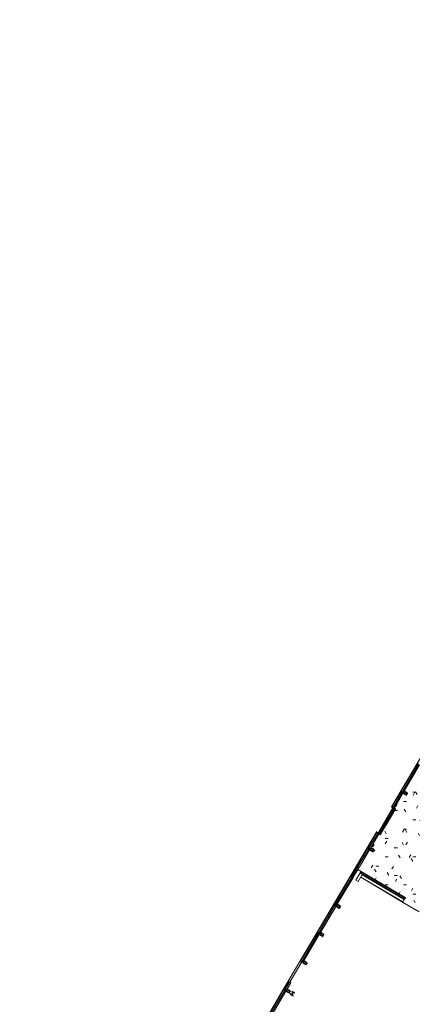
# Model space of a CAD drawing. Header units: metres. Extents: x 90929.1 to 91021.7, y 464820.1 to 464912.3.
# Tile 9 of 63: x 90929.1 to 90950.6, y 464858.3 to 464912.3. Entities that reach past the tile are written whole.
import ezdxf

# ---------------------------------------------------------------- set-up
doc = ezdxf.new("R2010")
doc.units = ezdxf.units.M
for name, color, linetype, lineweight in [('A-FLOR', 192, 'Continuous', 9), ('A-FLOR-PATT', 8, 'Continuous', 9), ('A-GENM', 13, 'Continuous', 9), ('A-GLAZ-CWMG', 51, 'Continuous', 9), ('A-WALL', 113, 'Continuous', 9), ('A-WALL-FNSH', 113, 'Continuous', 9), ('S-COLS', 52, 'Continuous', 9)]:
    doc.layers.add(name, color=color, linetype=linetype, lineweight=lineweight)

# ---------------------------------------------------------------- blocks, each defined once
blk = doc.blocks.new('Rectangular Mullion - 31_regel boven-V29-Situatie Nieuw')
at = {"layer": 'A-GLAZ-CWMG'}
for p, q in [((-7038, -21763), (-7924, -23261)), ((-7028, -21769), (-7914, -23267)), ((-6968, -21805), (-7854, -23302)), ((-6908, -21841), (-7794, -23338)), ((-7027, -21770), (-6968, -21805)), ((-7854, -23302), (-7913, -23267))]:
    blk.add_line(p, q, dxfattribs=at)
blk = doc.blocks.new('Rectangular Mullion - 31_stijl excl staalkoker-9376714-Situatie Nieuw')
at = {"layer": 'A-GLAZ-CWMG'}
blk.add_hatch(color=10, dxfattribs=at).paths.add_polyline_path([(-30, 106), (30, 105), (30, 41), (12, 41), (12, -34), (30, -35), (30, -50), (-30, -47), (-30, -34), (-12, -29), (-12, 41), (-30, 46), (-30, 105)], flags=0)
for p, q in [((-30, 41), (-30, 106)), ((-30, 106), (30, 106)), ((-12, 41), (-30, 41)), ((-12, -34), (-12, 41)), ((30, 41), (12, 41)), ((12, 41), (12, -34)), ((30, 106), (30, 41)), ((-30, -50), (-30, -34)), ((-30, -34), (-12, -34)), ((30, -50), (-30, -50)), ((12, -34), (30, -34)), ((30, -34), (30, -50))]:
    blk.add_line(p, q, dxfattribs=at)
blk = doc.blocks.new('Rectangular Mullion - 31_regel boven-10246155-Situatie Nieuw')
at = {"layer": 'A-GLAZ-CWMG'}
for p, q in [((-25794, -53460), (-26257, -54243)), ((-25783, -53466), (-26247, -54249)), ((-25723, -53502), (-26187, -54285)), ((-25663, -53537), (-26126, -54321)), ((-25783, -53467), (-25723, -53502)), ((-26187, -54285), (-26246, -54250))]:
    blk.add_line(p, q, dxfattribs=at)
blk = doc.blocks.new('Rectangular Mullion - 31_regel boven-11840521-Situatie Nieuw')
at = {"layer": 'A-GLAZ-CWMG'}
for p, q in [((-26731, -55044), (-27174, -55792)), ((-26720, -55050), (-27163, -55798)), ((-26660, -55085), (-27103, -55834)), ((-26600, -55121), (-27043, -55870)), ((-27103, -55834), (-27163, -55799))]:
    blk.add_line(p, q, dxfattribs=at)
blk = doc.blocks.new('Rectangular Mullion - 31_regel boven-9376540-Situatie Nieuw')
at = {"layer": 'A-GLAZ-CWMG'}
for p, q in [((-7955, -23312), (-8841, -24810)), ((-7945, -23319), (-8831, -24816)), ((-7884, -23354), (-8771, -24852)), ((-7824, -23390), (-8710, -24887)), ((-7944, -23319), (-7884, -23354)), ((-8771, -24852), (-8830, -24816))]:
    blk.add_line(p, q, dxfattribs=at)
blk = doc.blocks.new('Rectangular Mullion - 31_regel boven-11840522-Situatie Nieuw')
at = {"layer": 'A-GLAZ-CWMG'}
for p, q in [((-26288, -54295), (-26731, -55044)), ((-26277, -54301), (-26720, -55050)), ((-26217, -54337), (-26660, -55085)), ((-26157, -54372), (-26600, -55121)), ((-26277, -54301), (-26217, -54337))]:
    blk.add_line(p, q, dxfattribs=at)
blk = doc.blocks.new('Basic Wall _ 21_kantplank 2 - ___-9790023-Situatie Nieuw')
at = {"layer": 'A-WALL'}
for p, q in [((7368, 5016), (7354, 5016)), ((7409, 5041), (7378, 5041)), ((7551, 5016), (7451, 5016)), ((7630, 5016), (7551, 5016)), ((8119, 5016), (7763, 5016)), ((17065, 5016), (8125, 5016)), ((9669, 5041), (9654, 5041)), ((9714, 5041), (9695, 5041)), ((11472, 5041), (11454, 5041)), ((11514, 5041), (11495, 5041)), ((13272, 5041), (13254, 5041)), ((13314, 5041), (13295, 5041)), ((15072, 5041), (15054, 5041)), ((15114, 5041), (15095, 5041)), ((16872, 5041), (16854, 5041)), ((16914, 5041), (16895, 5041)), ((22255, 5016), (17065, 5016)), ((18672, 5041), (18654, 5041)), ((18714, 5041), (18695, 5041)), ((19988, 5041), (19970, 5041)), ((20030, 5041), (20017, 5041)), ((20472, 5041), (20454, 5041)), ((20514, 5041), (20495, 5041)), ((22272, 5041), (22254, 5041)), ((52761, 5016), (22255, 5016)), ((22314, 5041), (22295, 5041)), ((24072, 5041), (24054, 5041)), ((24114, 5041), (24095, 5041)), ((25872, 5041), (25854, 5041)), ((25914, 5041), (25895, 5041)), ((27672, 5041), (27654, 5041)), ((27714, 5041), (27695, 5041)), ((29472, 5041), (29454, 5041)), ((29514, 5041), (29495, 5041)), ((31272, 5041), (31254, 5041)), ((31314, 5041), (31295, 5041)), ((33072, 5041), (33054, 5041)), ((33114, 5041), (33095, 5041)), ((34872, 5041), (34854, 5041)), ((34914, 5041), (34895, 5041)), ((36672, 5041), (36654, 5041)), ((36714, 5041), (36695, 5041)), ((38472, 5041), (38454, 5041)), ((38514, 5041), (38495, 5041)), ((40272, 5041), (40254, 5041)), ((40314, 5041), (40295, 5041)), ((42072, 5041), (42054, 5041)), ((42114, 5041), (42095, 5041)), ((43872, 5041), (43854, 5041)), ((43914, 5041), (43895, 5041)), ((45672, 5041), (45654, 5041)), ((45714, 5041), (45695, 5041)), ((47472, 5041), (47454, 5041)), ((47514, 5041), (47495, 5041)), ((49272, 5041), (49254, 5041)), ((49314, 5041), (49295, 5041)), ((51072, 5041), (51054, 5041)), ((51114, 5041), (51095, 5041)), ((52855, 5016), (52761, 5016)), ((52872, 5041), (52854, 5041)), ((57484, 5016), (52855, 5016)), ((52914, 5041), (52895, 5041)), ((54672, 5041), (54654, 5041)), ((54714, 5041), (54695, 5041)), ((56472, 5041), (56454, 5041)), ((56514, 5041), (56495, 5041)), ((57442, 5041), (57424, 5041)), ((57484, 5041), (57465, 5041)), ((57484, 5043), (57484, 5041))]:
    blk.add_line(p, q, dxfattribs=at)
blk = doc.blocks.new('31_D - schuifdeur - Rechtsdraaiend d_40-10246096-Situatie Nieuw')
at = {"layer": 'A-GENM'}
for p, q in [((-832, -57), (-832, -89)), ((-801, -57), (-832, -57)), ((-832, -57), (0, -57)), ((-832, -89), (-801, -89)), ((0, -89), (-832, -89)), ((-16, -59), (-816, -59)), ((-816, -59), (-816, -87)), ((-816, -87), (-816, -59)), ((-816, -59), (-813, -59)), ((-816, -87), (-16, -87)), ((-813, -87), (-816, -87)), ((-813, -59), (-800, -58)), ((-800, -58), (-813, -59)), ((-800, -88), (-813, -87)), ((-813, -87), (-800, -88)), ((-31, -57), (-801, -57)), ((-801, -89), (-31, -89)), ((-800, -58), (-32, -58)), ((-800, -88), (-32, -88)), ((-32, -58), (-19, -59)), ((-32, -58), (-19, -59)), ((-19, -87), (-32, -88)), ((-19, -87), (-32, -88)), ((0, -57), (-31, -57)), ((-31, -89), (0, -89)), ((-19, -59), (-16, -59)), ((-16, -87), (-19, -87)), ((-16, -87), (-16, -59)), ((-16, -59), (-16, -87)), ((31, -57), (0, -57)), ((0, -57), (0, -89)), ((0, -57), (832, -57)), ((0, -89), (0, -57)), ((0, -89), (31, -89)), ((832, -89), (0, -89)), ((816, -59), (16, -59)), ((16, -59), (16, -87)), ((16, -87), (16, -59)), ((16, -59), (19, -59)), ((16, -87), (816, -87)), ((19, -87), (16, -87)), ((19, -59), (32, -58)), ((19, -59), (32, -58)), ((32, -88), (19, -87)), ((32, -88), (19, -87)), ((801, -57), (31, -57)), ((31, -89), (801, -89)), ((800, -58), (32, -58)), ((800, -88), (32, -88)), ((800, -58), (813, -59)), ((813, -59), (800, -58)), ((800, -88), (813, -87)), ((813, -87), (800, -88)), ((832, -57), (801, -57)), ((801, -89), (832, -89)), ((813, -59), (816, -59)), ((816, -87), (813, -87)), ((816, -87), (816, -59)), ((816, -59), (816, -87)), ((832, -89), (832, -57))]:
    blk.add_line(p, q, dxfattribs=at)
for centre, start, end in [((-801, -58), 316.0882, 90), ((-801, -88), 270, 43.9118), ((-31, -58), 90, 223.9118), ((-31, -88), 136.0882, 270), ((31, -58), 316.0882, 90), ((31, -88), 270, 43.9118), ((801, -58), 90, 223.9118), ((801, -88), 136.0882, 270)]:
    blk.add_arc(centre, 0.75, start, end, dxfattribs=at)
for points, knots in [([(-801, -57), (-801, -57), (-801, -57), (-800, -57), (-800, -57), (-800, -57), (-800, -58), (-800, -58), (-800, -58), (-800, -58), (-800, -58), (-800, -58)], [0.0000001, 0.0000001, 0.0000001, 0.0000001, 0.1111111, 0.2222222, 0.3333333, 0.4444444, 0.5555556, 0.6666667, 0.7777778, 0.8888889, 1, 1, 1, 1]), ([(-800, -88), (-800, -88), (-800, -88), (-800, -88), (-800, -88), (-800, -88), (-800, -89), (-800, -89), (-800, -89), (-800, -89), (-801, -89), (-801, -89), (-801, -89)], [0, 0, 0, 0, 0.1111111, 0.2222222, 0.3333333, 0.4444444, 0.5555556, 0.6388889, 0.75, 0.8333333, 0.9166667, 0.9999999, 0.9999999, 0.9999999, 0.9999999]), ([(-31, -57), (-31, -57), (-31, -57), (-32, -57), (-32, -57), (-32, -57), (-32, -58), (-32, -58), (-32, -58), (-32, -58), (-32, -58), (-32, -58)], [0.0000001, 0.0000001, 0.0000001, 0.0000001, 0.1111111, 0.2222222, 0.3333333, 0.4444444, 0.5555556, 0.6666667, 0.7777778, 0.8888889, 1, 1, 1, 1]), ([(-32, -88), (-32, -88), (-32, -88), (-32, -88), (-32, -88), (-32, -88), (-32, -89), (-32, -89), (-32, -89), (-32, -89), (-31, -89), (-31, -89), (-31, -89)], [0, 0, 0, 0, 0.1111111, 0.2222222, 0.3333333, 0.4444444, 0.5555556, 0.6388889, 0.75, 0.8333333, 0.9166667, 0.9999999, 0.9999999, 0.9999999, 0.9999999]), ([(32, -58), (32, -58), (32, -58), (32, -58), (32, -58), (32, -58), (32, -57), (32, -57), (32, -57), (32, -57), (31, -57), (31, -57), (31, -57)], [0, 0, 0, 0, 0.1111111, 0.2222222, 0.3333333, 0.4444444, 0.5555556, 0.6388889, 0.75, 0.8333333, 0.9166667, 0.9999999, 0.9999999, 0.9999999, 0.9999999]), ([(31, -89), (31, -89), (31, -89), (32, -89), (32, -89), (32, -89), (32, -88), (32, -88), (32, -88), (32, -88), (32, -88), (32, -88)], [0.0000001, 0.0000001, 0.0000001, 0.0000001, 0.1111111, 0.2222222, 0.3333333, 0.4444444, 0.5555556, 0.6666667, 0.7777778, 0.8888889, 1, 1, 1, 1]), ([(800, -58), (800, -58), (800, -58), (800, -58), (800, -58), (800, -58), (800, -57), (800, -57), (800, -57), (800, -57), (801, -57), (801, -57), (801, -57)], [0, 0, 0, 0, 0.1111111, 0.2222222, 0.3333333, 0.4444444, 0.5555556, 0.6388889, 0.75, 0.8333333, 0.9166667, 0.9999999, 0.9999999, 0.9999999, 0.9999999]), ([(801, -89), (801, -89), (801, -89), (800, -89), (800, -89), (800, -89), (800, -88), (800, -88), (800, -88), (800, -88), (800, -88), (800, -88)], [0.0000001, 0.0000001, 0.0000001, 0.0000001, 0.1111111, 0.2222222, 0.3333333, 0.4444444, 0.5555556, 0.6666667, 0.7777778, 0.8888889, 1, 1, 1, 1])]:
    blk.add_open_spline(points, degree=3, knots=knots, dxfattribs=at)
blk = doc.blocks.new('Rectangular Mullion - 31_stijl excl staalkoker-9376713-Situatie Nieuw')
at = {"layer": 'A-GLAZ-CWMG'}
blk.add_hatch(color=10, dxfattribs=at).paths.add_polyline_path([(-30, 106), (30, 105), (30, 41), (12, 41), (12, -34), (30, -35), (29, -50), (-30, -47), (-30, -34), (-12, -29), (-12, 41), (-30, 46), (-30, 105)], flags=0)
for p, q in [((-30, 41), (-30, 106)), ((-30, 106), (30, 106)), ((-12, 41), (-30, 41)), ((-12, -34), (-12, 41)), ((30, 41), (12, 41)), ((12, 41), (12, -34)), ((30, 106), (30, 41)), ((-30, -50), (-30, -34)), ((-30, -34), (-12, -34)), ((30, -50), (-30, -50)), ((12, -34), (30, -34)), ((30, -34), (30, -50))]:
    blk.add_line(p, q, dxfattribs=at)
blk = doc.blocks.new('Rectangular Mullion - 31_regel boven-11869425-Situatie Nieuw')
at = {"layer": 'A-GLAZ-CWMG'}
for p, q in [((-30624, -61624), (-30840, -61989)), ((-30614, -61630), (-30830, -61995)), ((-30770, -62031), (-30829, -61995)), ((-30554, -61666), (-30770, -62031)), ((-30494, -61701), (-30710, -62066)), ((-30613, -61630), (-30554, -61666))]:
    blk.add_line(p, q, dxfattribs=at)
blk = doc.blocks.new('Basic Wall _ 21_kantplank 2 - ___-12044861-Situatie Nieuw')
at = {"layer": 'A-WALL'}
for p, q in [((59084, 5041), (59084, 5043)), ((59102, 5041), (59084, 5041)), ((69085, 5016), (59084, 5016)), ((59144, 5041), (59125, 5041)), ((60072, 5041), (60054, 5041)), ((60114, 5041), (60095, 5041)), ((61872, 5041), (61854, 5041)), ((61914, 5041), (61895, 5041)), ((63672, 5041), (63654, 5041)), ((63714, 5041), (63695, 5041)), ((65472, 5041), (65454, 5041)), ((65514, 5041), (65495, 5041)), ((67272, 5041), (67254, 5041)), ((67314, 5041), (67295, 5041)), ((68588, 5041), (68570, 5041)), ((68630, 5041), (68611, 5041)), ((69072, 5041), (69054, 5041)), ((97061, 5016), (69085, 5016)), ((69114, 5041), (69095, 5041)), ((70872, 5041), (70854, 5041)), ((70914, 5041), (70895, 5041)), ((72672, 5041), (72654, 5041)), ((72714, 5041), (72695, 5041)), ((74472, 5041), (74454, 5041)), ((74514, 5041), (74495, 5041)), ((76272, 5041), (76254, 5041)), ((76314, 5041), (76295, 5041)), ((78072, 5041), (78054, 5041)), ((78114, 5041), (78095, 5041)), ((79872, 5041), (79854, 5041)), ((79914, 5041), (79895, 5041)), ((81672, 5041), (81654, 5041)), ((81714, 5041), (81695, 5041)), ((83472, 5041), (83454, 5041)), ((83514, 5041), (83495, 5041)), ((85272, 5041), (85254, 5041)), ((85314, 5041), (85295, 5041)), ((87072, 5041), (87054, 5041)), ((87114, 5041), (87095, 5041)), ((88872, 5041), (88854, 5041)), ((88914, 5041), (88895, 5041)), ((90672, 5041), (90654, 5041)), ((90714, 5041), (90695, 5041)), ((92472, 5041), (92454, 5041)), ((92514, 5041), (92495, 5041)), ((94272, 5041), (94254, 5041)), ((94314, 5041), (94295, 5041)), ((96072, 5041), (96054, 5041)), ((96114, 5041), (96095, 5041)), ((97124, 5016), (97072, 5016)), ((97203, 5016), (97128, 5016)), ((97295, 5016), (97204, 5016)), ((97351, 5016), (97297, 5016)), ((97366, 5016), (97359, 5016)), ((97516, 5016), (97426, 5016)), ((97474, 5041), (97467, 5041)), ((97517, 5043), (97517, 5041)), ((97517, 5040), (97517, 5016))]:
    blk.add_line(p, q, dxfattribs=at)

msp = doc.modelspace()

# ---------------------------------------------------------------- hatches: boundary and pattern name
at = {"layer": 'A-FLOR-PATT'}
h = msp.add_hatch(dxfattribs=at)
h.set_pattern_fill('FP_28', color=256, scale=0.001, style=0, pattern_type=2)
h.set_pattern_definition([(0, (90938.4197, 464984.2238), (2.032, 0.508), [0.16764, -1.35636, 0.16764, -1.35636, -8.128]), (0, (90938.4197, 464984.2238), (2.032, 0.508), [-3.048, 0.16764, -2.88036, 0.16764, -1.35636, -3.556]), (0, (90938.4197, 464984.2238), (2.032, 0.508), [-7.62, 0.16764, -0.84836, 0.16764, -2.37236]), (120, (90939.1817, 464984.4778), (-1.455941, 1.5057636), [0.16764, -1.35636, 0.16764, -1.35636, -8.128]), (120, (90939.1817, 464984.4778), (-1.455941, 1.5057636), [-3.048, 0.16764, -2.88036, 0.16764, -1.35636, -3.556]), (120, (90939.1817, 464984.4778), (-1.455941, 1.5057636), [-7.62, 0.16764, -0.84836, 0.16764, -2.37236]), (240, (90939.4357, 464985.4938), (-0.576059, -2.0137636), [0.16764, -1.35636, 0.16764, -1.35636, -8.128]), (240, (90939.4357, 464985.4938), (-0.576059, -2.0137636), [-3.048, 0.16764, -2.88036, 0.16764, -1.35636, -3.556]), (240, (90939.4357, 464985.4938), (-0.576059, -2.0137636), [-7.62, 0.16764, -0.84836, 0.16764, -2.37236])])
h.paths.add_polyline_path([(90951.302, 464863.49), (90955.609, 464870.771), (90952.09, 464872.849), (90952.086, 464872.842), (90952.076, 464872.849), (90952.079, 464872.86), (90951.931, 464872.947), (90951.921, 464872.94), (90951.914, 464872.944), (90951.92, 464872.954), (90951.902, 464872.964), (90947.594, 464865.684), (90950.227, 464864.125), (90950.233, 464864.135), (90951.073, 464863.638), (90951.067, 464863.628), (90951.302, 464863.49)], flags=0)
h.paths.add_polyline_path([(90948.394, 464866.639), (90948.254, 464866.722), (90948.261, 464866.733), (90948.4, 464866.649)], flags=0)
h.paths.add_polyline_path([(90948.42, 464866.646), (90948.409, 464866.652), (90948.455, 464866.721), (90948.462, 464866.717), (90948.422, 464866.649)], flags=0)
h.paths.add_polyline_path([(90948.408, 464866.637), (90948.394, 464866.639), (90948.409, 464866.648), (90948.42, 464866.646), (90948.409, 464866.638)], flags=0)
h.paths.add_polyline_path([(90948.455, 464866.742), (90948.449, 464866.732), (90948.31, 464866.815), (90948.316, 464866.825), (90948.452, 464866.744)], flags=0)
h.paths.add_polyline_path([(90948.462, 464866.717), (90948.453, 464866.732), (90948.455, 464866.742), (90948.463, 464866.723)], flags=0)
h.paths.add_polyline_path([(90948.248, 464866.748), (90948.29, 464866.819), (90948.301, 464866.812), (90948.254, 464866.744)], flags=0)
h.paths.add_polyline_path([(90948.254, 464866.722), (90948.246, 464866.736), (90948.248, 464866.748), (90948.257, 464866.733)], flags=0)
h.paths.add_polyline_path([(90948.304, 464866.815), (90948.291, 464866.819), (90948.309, 464866.826), (90948.316, 464866.825), (90948.309, 464866.819)], flags=0)
h.paths.add_polyline_path([(90948.821, 464867.581), (90948.794, 464867.599), (90948.811, 464867.625), (90949.219, 464868.312), (90949.244, 464868.297), (90949.227, 464868.27), (90948.827, 464867.596)], flags=0)
h.paths.add_polyline_path([(90948.836, 464867.609), (90948.838, 464867.613), (90948.836, 464867.609)], flags=0)
h.paths.add_polyline_path([(90948.81, 464867.624), (90948.81, 464867.626), (90948.81, 464867.624)], flags=0)
h.paths.add_polyline_path([(90949.244, 464868.297), (90949.217, 464868.314), (90949.234, 464868.341), (90949.64, 464869.03), (90949.668, 464869.013), (90949.65, 464868.986), (90949.245, 464868.298)], flags=0)
h.paths.add_polyline_path([(90949.26, 464868.325), (90949.261, 464868.329), (90949.26, 464868.325)], flags=0)
h.paths.add_polyline_path([(90949.234, 464868.34), (90949.234, 464868.342), (90949.234, 464868.341)], flags=0)
h.paths.add_polyline_path([(90950.228, 464869.737), (90950.088, 464869.82), (90950.094, 464869.831), (90950.233, 464869.747)], flags=0)
h.paths.add_polyline_path([(90950.253, 464869.744), (90950.242, 464869.75), (90950.289, 464869.819), (90950.295, 464869.815), (90950.255, 464869.747)], flags=0)
h.paths.add_polyline_path([(90950.242, 464869.735), (90950.228, 464869.737), (90950.242, 464869.747), (90950.253, 464869.744), (90950.242, 464869.736)], flags=0)
h.paths.add_polyline_path([(90950.289, 464869.841), (90950.282, 464869.83), (90950.143, 464869.913), (90950.149, 464869.923), (90950.285, 464869.843)], flags=0)
h.paths.add_polyline_path([(90950.295, 464869.815), (90950.286, 464869.83), (90950.289, 464869.841), (90950.296, 464869.821)], flags=0)
h.paths.add_polyline_path([(90950.081, 464869.846), (90950.123, 464869.917), (90950.134, 464869.91), (90950.088, 464869.842)], flags=0)
h.paths.add_polyline_path([(90950.088, 464869.82), (90950.079, 464869.835), (90950.081, 464869.846), (90950.09, 464869.831)], flags=0)
h.paths.add_polyline_path([(90950.138, 464869.913), (90950.124, 464869.918), (90950.142, 464869.924), (90950.149, 464869.923), (90950.142, 464869.918)], flags=0)
h.paths.add_polyline_path([(90951.226, 464871.099), (90951.158, 464871.116), (90951.115, 464871.14), (90951.085, 464871.168), (90951.058, 464871.206), (90951.042, 464871.244), (90951.034, 464871.288), (90951.038, 464871.341), (90951.058, 464871.396), (90951.088, 464871.438), (90951.128, 464871.471), (90951.167, 464871.491), (90951.219, 464871.502), (90951.258, 464871.502), (90951.315, 464871.487), (90951.358, 464871.463), (90951.388, 464871.435), (90951.415, 464871.397), (90951.431, 464871.359), (90951.439, 464871.315), (90951.432, 464871.251), (90951.415, 464871.207), (90951.385, 464871.165), (90951.345, 464871.132), (90951.306, 464871.112), (90951.272, 464871.102), (90951.227, 464871.099)], flags=0)
h.paths.add_polyline_path([(90952.061, 464872.836), (90951.921, 464872.918), (90951.927, 464872.929), (90952.067, 464872.846)], flags=0)
h.paths.add_polyline_path([(90952.075, 464872.834), (90952.061, 464872.836), (90952.076, 464872.845), (90952.086, 464872.842), (90952.076, 464872.834)], flags=0)
h.paths.add_polyline_path([(90951.921, 464872.918), (90951.913, 464872.933), (90951.914, 464872.944), (90951.924, 464872.929)], flags=0)
at = {"layer": 'S-COLS', "lineweight": 5}
h = msp.add_hatch(color=256, dxfattribs=at)
h.paths.add_polyline_path([(90950.268, 464869.775), (90950.31, 464869.846), (90950.299, 464869.852), (90950.257, 464869.781)], flags=0)
h.paths.add_polyline_path([(90950.243, 464869.768), (90950.249, 464869.779), (90950.109, 464869.862), (90950.103, 464869.851)], flags=0)
h.paths.add_polyline_path([(90950.257, 464869.766), (90950.268, 464869.775), (90950.249, 464869.774), (90950.249, 464869.768), (90950.254, 464869.767)], flags=0)
h.paths.add_polyline_path([(90950.304, 464869.872), (90950.164, 464869.954), (90950.157, 464869.944), (90950.297, 464869.861)], flags=0)
h.paths.add_polyline_path([(90950.31, 464869.846), (90950.312, 464869.861), (90950.304, 464869.872), (90950.304, 464869.852)], flags=0)
h.paths.add_polyline_path([(90950.096, 464869.877), (90950.109, 464869.874), (90950.145, 464869.944), (90950.136, 464869.944), (90950.103, 464869.888)], flags=0)
h.paths.add_polyline_path([(90950.103, 464869.851), (90950.102, 464869.87), (90950.096, 464869.877), (90950.096, 464869.86)], flags=0)
h.paths.add_polyline_path([(90950.153, 464869.944), (90950.157, 464869.955), (90950.15, 464869.956), (90950.138, 464869.948), (90950.149, 464869.945)], flags=0)
h = msp.add_hatch(color=256, dxfattribs=at)
h.paths.add_polyline_path([(90948.435, 464866.677), (90948.477, 464866.748), (90948.466, 464866.754), (90948.424, 464866.683)], flags=0)
h.paths.add_polyline_path([(90948.409, 464866.67), (90948.416, 464866.681), (90948.276, 464866.764), (90948.269, 464866.753)], flags=0)
h.paths.add_polyline_path([(90948.423, 464866.668), (90948.435, 464866.677), (90948.416, 464866.676), (90948.416, 464866.669), (90948.42, 464866.669)], flags=0)
h.paths.add_polyline_path([(90948.47, 464866.773), (90948.331, 464866.856), (90948.324, 464866.845), (90948.464, 464866.763)], flags=0)
h.paths.add_polyline_path([(90948.477, 464866.748), (90948.477, 464866.765), (90948.47, 464866.773), (90948.471, 464866.754)], flags=0)
h.paths.add_polyline_path([(90948.263, 464866.779), (90948.276, 464866.776), (90948.316, 464866.843), (90948.305, 464866.85), (90948.269, 464866.79)], flags=0)
h.paths.add_polyline_path([(90948.269, 464866.753), (90948.269, 464866.772), (90948.263, 464866.779), (90948.263, 464866.762)], flags=0)
h.paths.add_polyline_path([(90948.319, 464866.846), (90948.324, 464866.857), (90948.316, 464866.858), (90948.305, 464866.85), (90948.316, 464866.847)], flags=0)
h = msp.add_hatch(color=256, dxfattribs=at)
h.paths.add_polyline_path([(90946.602, 464863.579), (90946.644, 464863.65), (90946.633, 464863.656), (90946.591, 464863.585)], flags=0)
h.paths.add_polyline_path([(90946.576, 464863.572), (90946.582, 464863.583), (90946.443, 464863.665), (90946.436, 464863.655), (90946.559, 464863.582)], flags=0)
h.paths.add_polyline_path([(90946.59, 464863.57), (90946.602, 464863.579), (90946.582, 464863.578), (90946.582, 464863.571), (90946.587, 464863.57)], flags=0)
h.paths.add_polyline_path([(90946.637, 464863.675), (90946.497, 464863.758), (90946.491, 464863.747), (90946.631, 464863.664)], flags=0)
h.paths.add_polyline_path([(90946.644, 464863.65), (90946.644, 464863.666), (90946.637, 464863.675), (90946.638, 464863.656)], flags=0)
h.paths.add_polyline_path([(90946.43, 464863.68), (90946.443, 464863.678), (90946.482, 464863.745), (90946.472, 464863.751), (90946.436, 464863.691)], flags=0)
h.paths.add_polyline_path([(90946.436, 464863.655), (90946.435, 464863.674), (90946.43, 464863.68), (90946.43, 464863.663)], flags=0)
h.paths.add_polyline_path([(90946.486, 464863.748), (90946.491, 464863.759), (90946.483, 464863.76), (90946.472, 464863.751), (90946.482, 464863.749)], flags=0)
h = msp.add_hatch(color=256, dxfattribs=at)
h.paths.add_polyline_path([(90945.685, 464862.029), (90945.727, 464862.1), (90945.716, 464862.107), (90945.674, 464862.036)], flags=0)
h.paths.add_polyline_path([(90945.659, 464862.023), (90945.666, 464862.034), (90945.526, 464862.116), (90945.52, 464862.106), (90945.642, 464862.033)], flags=0)
h.paths.add_polyline_path([(90945.674, 464862.021), (90945.685, 464862.029), (90945.666, 464862.029), (90945.666, 464862.022), (90945.67, 464862.021)], flags=0)
h.paths.add_polyline_path([(90945.72, 464862.126), (90945.581, 464862.209), (90945.574, 464862.198), (90945.714, 464862.115)], flags=0)
h.paths.add_polyline_path([(90945.727, 464862.1), (90945.729, 464862.115), (90945.72, 464862.126), (90945.721, 464862.107)], flags=0)
h.paths.add_polyline_path([(90945.513, 464862.131), (90945.526, 464862.129), (90945.562, 464862.198), (90945.552, 464862.198), (90945.52, 464862.142)], flags=0)
h.paths.add_polyline_path([(90945.52, 464862.106), (90945.519, 464862.125), (90945.513, 464862.131), (90945.513, 464862.114)], flags=0)
h.paths.add_polyline_path([(90945.57, 464862.199), (90945.574, 464862.21), (90945.566, 464862.211), (90945.555, 464862.202), (90945.566, 464862.2)], flags=0)
h = msp.add_hatch(color=256, dxfattribs=at)
h.paths.add_polyline_path([(90944.768, 464860.48), (90944.81, 464860.551), (90944.8, 464860.558), (90944.758, 464860.487)], flags=0)
h.paths.add_polyline_path([(90944.743, 464860.474), (90944.749, 464860.484), (90944.609, 464860.567), (90944.603, 464860.556), (90944.609, 464860.553)], flags=0)
h.paths.add_polyline_path([(90944.757, 464860.472), (90944.768, 464860.48), (90944.749, 464860.479), (90944.749, 464860.473), (90944.754, 464860.472)], flags=0)
h.paths.add_polyline_path([(90944.804, 464860.577), (90944.664, 464860.66), (90944.658, 464860.649), (90944.797, 464860.566)], flags=0)
h.paths.add_polyline_path([(90944.81, 464860.551), (90944.812, 464860.566), (90944.804, 464860.577), (90944.805, 464860.558)], flags=0)
h.paths.add_polyline_path([(90944.596, 464860.582), (90944.609, 464860.579), (90944.645, 464860.649), (90944.636, 464860.649), (90944.603, 464860.593)], flags=0)
h.paths.add_polyline_path([(90944.603, 464860.556), (90944.602, 464860.576), (90944.596, 464860.582), (90944.596, 464860.565)], flags=0)
h.paths.add_polyline_path([(90944.653, 464860.65), (90944.658, 464860.661), (90944.65, 464860.662), (90944.638, 464860.653), (90944.649, 464860.651)], flags=0)
h = msp.add_hatch(color=256, dxfattribs=at)
h.paths.add_polyline_path([(90943.852, 464858.931), (90943.894, 464859.002), (90943.883, 464859.009), (90943.841, 464858.938)], flags=0)
h.paths.add_polyline_path([(90943.826, 464858.925), (90943.832, 464858.935), (90943.691, 464859.015), (90943.691, 464859.005), (90943.809, 464858.935)], flags=0)
h.paths.add_polyline_path([(90943.84, 464858.923), (90943.852, 464858.931), (90943.832, 464858.93), (90943.832, 464858.924), (90943.837, 464858.923)], flags=0)
h.paths.add_polyline_path([(90943.887, 464859.028), (90943.747, 464859.111), (90943.741, 464859.1), (90943.881, 464859.017)], flags=0)
h.paths.add_polyline_path([(90943.894, 464859.002), (90943.895, 464859.017), (90943.887, 464859.028), (90943.888, 464859.009)], flags=0)
h.paths.add_polyline_path([(90943.68, 464859.033), (90943.693, 464859.03), (90943.729, 464859.1), (90943.722, 464859.104), (90943.686, 464859.044)], flags=0)
h.paths.add_polyline_path([(90943.686, 464859.007), (90943.685, 464859.027), (90943.68, 464859.033), (90943.68, 464859.015)], flags=0)
h.paths.add_polyline_path([(90943.736, 464859.101), (90943.741, 464859.111), (90943.733, 464859.113), (90943.722, 464859.104), (90943.732, 464859.101)], flags=0)
h = msp.add_hatch(color=256, dxfattribs=at)
h.paths.add_polyline_path([(90944.048, 464858.763), (90944.048, 464858.774), (90943.898, 464858.863), (90943.893, 464858.855)], flags=0)
h.paths.add_polyline_path([(90943.986, 464858.829), (90944.048, 464858.934), (90944.041, 464858.934), (90943.981, 464858.832)], flags=0)
h.paths.add_polyline_path([(90943.984, 464858.817), (90943.981, 464858.827), (90943.972, 464858.825), (90943.981, 464858.82)], flags=0)
h.paths.add_polyline_path([(90944.131, 464858.902), (90944.135, 464858.911), (90943.98, 464859.002), (90943.98, 464858.991), (90944.117, 464858.911)], flags=0)
h.paths.add_polyline_path([(90944.048, 464858.934), (90944.057, 464858.941), (90944.046, 464858.942), (90944.047, 464858.937)], flags=0)

# ---------------------------------------------------------------- linework, layer by layer
at = {"layer": 'A-FLOR'}
for p, q in [((90949.539, 464869.092), (90948.724, 464867.715)), ((90949.575, 464869.031), (90948.76, 464867.654)), ((90947.594, 464865.684), (90947.771, 464865.579)), ((90950.197, 464864.143), (90950.227, 464864.125)), ((90944.533, 464860.632), (90943.893, 464859.551))]:
    msp.add_line(p, q, dxfattribs=at)
at = {"layer": 'A-WALL'}
for p, q in [((90950.01, 464869.922), (90950.001, 464869.906)), ((90950.031, 464869.958), (90950.022, 464869.942)), ((90949.537, 464869.123), (90949.528, 464869.108)), ((90949.507, 464869.071), (90949.459, 464869.099)), ((90949.516, 464869.087), (90949.507, 464869.071)), ((90948.692, 464867.694), (90948.645, 464867.722)), ((90948.671, 464867.658), (90948.661, 464867.643)), ((90948.692, 464867.694), (90948.683, 464867.679)), ((90948.177, 464866.824), (90948.167, 464866.808)), ((90948.198, 464866.86), (90948.189, 464866.844)), ((90947.758, 464865.557), (90947.72, 464865.493)), ((90947.837, 464865.395), (90950.134, 464864.036)), ((90947.843, 464865.406), (90947.849, 464865.416)), ((90947.26, 464865.274), (90947.251, 464865.259)), ((90947.281, 464865.311), (90947.272, 464865.295)), ((90947.76, 464865.266), (90950.057, 464863.907)), ((90946.343, 464863.725), (90946.334, 464863.71)), ((90946.365, 464863.761), (90946.356, 464863.746)), ((90950.952, 464863.365), (90950.052, 464863.898)), ((90950.057, 464863.907), (90950.134, 464864.036)), ((90950.146, 464864.057), (90950.185, 464864.122)), ((90945.427, 464862.176), (90945.417, 464862.161)), ((90945.448, 464862.212), (90945.439, 464862.197)), ((90944.472, 464860.562), (90944.463, 464860.548)), ((90944.531, 464860.663), (90944.522, 464860.648)), ((90943.84, 464859.494), (90943.831, 464859.479)), ((90943.899, 464859.594), (90943.891, 464859.58)), ((90943.593, 464859.078), (90943.584, 464859.062)), ((90943.615, 464859.114), (90943.606, 464859.099))]:
    msp.add_line(p, q, dxfattribs=at)
at = {"layer": 'A-WALL-FNSH'}
for p, q in [((90947.72, 464865.493), (90947.486, 464865.097)), ((90947.615, 464865.02), (90947.843, 464865.406)), ((90947.72, 464865.493), (90950.146, 464864.057)), ((90947.771, 464865.579), (90947.758, 464865.557)), ((90947.758, 464865.557), (90950.185, 464864.122)), ((90947.765, 464865.568), (90950.191, 464864.133)), ((90950.197, 464864.143), (90947.771, 464865.579)), ((90947.843, 464865.406), (90950.14, 464864.046)), ((90947.486, 464865.097), (90947.615, 464865.02)), ((90947.755, 464865.257), (90950.052, 464863.898)), ((90950.052, 464863.898), (90950.057, 464863.907)), ((90950.134, 464864.036), (90950.146, 464864.057)), ((90950.185, 464864.122), (90950.197, 464864.143))]:
    msp.add_line(p, q, dxfattribs=at)
at = {"layer": 'S-COLS', "lineweight": 25}
for p, q in [((90950.138, 464869.948), (90950.096, 464869.877)), ((90950.103, 464869.851), (90950.243, 464869.768)), ((90950.107, 464869.87), (90950.149, 464869.941)), ((90950.249, 464869.779), (90950.109, 464869.862)), ((90950.157, 464869.944), (90950.297, 464869.861)), ((90950.304, 464869.872), (90950.164, 464869.954)), ((90950.299, 464869.852), (90950.257, 464869.781)), ((90950.268, 464869.775), (90950.31, 464869.846)), ((90948.305, 464866.85), (90948.263, 464866.779)), ((90948.269, 464866.753), (90948.409, 464866.67)), ((90948.274, 464866.772), (90948.316, 464866.843)), ((90948.416, 464866.681), (90948.276, 464866.764)), ((90948.324, 464866.845), (90948.464, 464866.763)), ((90948.47, 464866.773), (90948.331, 464866.856)), ((90948.466, 464866.754), (90948.424, 464866.683)), ((90948.435, 464866.677), (90948.477, 464866.748)), ((90946.472, 464863.751), (90946.43, 464863.68)), ((90946.44, 464863.674), (90946.482, 464863.745)), ((90946.491, 464863.747), (90946.631, 464863.664)), ((90946.637, 464863.675), (90946.497, 464863.758)), ((90946.436, 464863.655), (90946.576, 464863.572)), ((90946.582, 464863.583), (90946.443, 464863.665)), ((90946.633, 464863.656), (90946.591, 464863.585)), ((90946.602, 464863.579), (90946.644, 464863.65)), ((90945.555, 464862.202), (90945.513, 464862.131)), ((90945.52, 464862.106), (90945.659, 464862.023)), ((90945.524, 464862.125), (90945.566, 464862.196)), ((90945.666, 464862.034), (90945.526, 464862.116)), ((90945.574, 464862.198), (90945.714, 464862.115)), ((90945.72, 464862.126), (90945.581, 464862.209)), ((90945.716, 464862.107), (90945.674, 464862.036)), ((90945.685, 464862.029), (90945.727, 464862.1)), ((90944.638, 464860.653), (90944.596, 464860.582)), ((90944.603, 464860.556), (90944.743, 464860.474)), ((90944.607, 464860.576), (90944.649, 464860.647)), ((90944.749, 464860.484), (90944.609, 464860.567)), ((90944.658, 464860.649), (90944.797, 464860.566)), ((90944.804, 464860.577), (90944.664, 464860.66)), ((90944.8, 464860.558), (90944.758, 464860.487)), ((90944.768, 464860.48), (90944.81, 464860.551)), ((90943.722, 464859.104), (90943.68, 464859.033)), ((90943.686, 464859.007), (90943.826, 464858.925)), ((90943.69, 464859.027), (90943.732, 464859.098)), ((90943.832, 464858.935), (90943.693, 464859.018)), ((90943.741, 464859.1), (90943.881, 464859.017)), ((90943.887, 464859.028), (90943.747, 464859.111)), ((90943.883, 464859.009), (90943.841, 464858.938)), ((90943.852, 464858.931), (90943.894, 464859.002)), ((90943.98, 464859.002), (90943.976, 464858.994)), ((90943.976, 464858.994), (90944.038, 464858.957)), ((90944.135, 464858.911), (90943.98, 464859.002)), ((90944.043, 464858.937), (90943.981, 464858.832)), ((90943.986, 464858.829), (90944.048, 464858.934)), ((90944.069, 464858.939), (90944.131, 464858.902)), ((90944.131, 464858.902), (90944.135, 464858.911)), ((90943.898, 464858.863), (90943.893, 464858.855)), ((90943.893, 464858.855), (90944.048, 464858.763)), ((90943.96, 464858.827), (90943.898, 464858.863)), ((90944.053, 464858.772), (90943.991, 464858.808)), ((90944.048, 464858.763), (90944.053, 464858.772))]:
    msp.add_line(p, q, dxfattribs=at)
for centre, radius, start, end in [((90950.112, 464869.867), 0.0188, 149.3867, 239.3867), ((90950.112, 464869.867), 0.00625, 149.3867, 239.3867), ((90950.154, 464869.938), 0.0187, 59.3867, 149.3867), ((90950.154, 464869.938), 0.00625, 59.3867, 149.3867), ((90950.252, 464869.785), 0.0187, 239.3867, 329.3867), ((90950.252, 464869.785), 0.00625, 239.3867, 329.3867), ((90950.294, 464869.856), 0.00625, 329.3867, 59.3867), ((90950.294, 464869.856), 0.0188, 329.3867, 59.3867), ((90948.279, 464866.769), 0.0187, 149.3867, 239.3867), ((90948.279, 464866.769), 0.00625, 149.3867, 239.3867), ((90948.321, 464866.84), 0.0188, 59.3867, 149.3867), ((90948.321, 464866.84), 0.00625, 59.3867, 149.3867), ((90948.419, 464866.686), 0.0188, 239.3867, 329.3867), ((90948.419, 464866.686), 0.00625, 239.3867, 329.3867), ((90948.461, 464866.757), 0.00625, 329.3867, 59.3867), ((90948.461, 464866.757), 0.0187, 329.3867, 59.3867), ((90946.488, 464863.742), 0.0188, 59.3867, 149.3867), ((90946.488, 464863.742), 0.00625, 59.3867, 149.3867), ((90946.446, 464863.671), 0.0187, 149.3867, 239.3867), ((90946.446, 464863.671), 0.00625, 149.3867, 239.3867), ((90946.586, 464863.588), 0.0188, 239.3867, 329.3867), ((90946.586, 464863.588), 0.00625, 239.3867, 329.3867), ((90946.628, 464863.659), 0.00625, 329.3867, 59.3867), ((90946.628, 464863.659), 0.0188, 329.3867, 59.3867), ((90945.529, 464862.122), 0.0187, 149.3867, 239.3867), ((90945.529, 464862.122), 0.00625, 149.3867, 239.3867), ((90945.571, 464862.193), 0.0187, 59.3867, 149.3867), ((90945.571, 464862.193), 0.00625, 59.3867, 149.3867), ((90945.711, 464862.11), 0.00625, 329.3867, 59.3867), ((90945.711, 464862.11), 0.0188, 329.3867, 59.3867), ((90945.669, 464862.039), 0.0188, 239.3867, 329.3867), ((90945.669, 464862.039), 0.00625, 239.3867, 329.3867), ((90944.612, 464860.573), 0.0188, 149.3867, 239.3867), ((90944.612, 464860.573), 0.00625, 149.3867, 239.3867), ((90944.654, 464860.644), 0.0188, 59.3867, 149.3867), ((90944.654, 464860.644), 0.00625, 59.3867, 149.3867), ((90944.752, 464860.49), 0.00625, 239.3867, 329.3867), ((90944.794, 464860.561), 0.00625, 329.3867, 59.3867), ((90944.794, 464860.561), 0.0188, 329.3867, 59.3867), ((90944.752, 464860.49), 0.0187, 239.3867, 329.3867), ((90943.696, 464859.023), 0.0188, 149.3867, 239.3867), ((90943.696, 464859.023), 0.00625, 149.3867, 239.3867), ((90943.738, 464859.094), 0.0187, 59.3867, 149.3867), ((90943.738, 464859.094), 0.00625, 59.3867, 149.3867), ((90943.836, 464858.941), 0.0188, 239.3867, 329.3867), ((90943.836, 464858.941), 0.00625, 239.3867, 329.3867), ((90943.878, 464859.012), 0.00625, 329.3867, 59.3867), ((90943.878, 464859.012), 0.0187, 329.3867, 59.3867), ((90944.03, 464858.945), 0.015, 329.3867, 59.3867), ((90944.061, 464858.926), 0.015, 59.3867, 149.3867), ((90943.968, 464858.84), 0.015, 239.3867, 329.3867), ((90943.999, 464858.821), 0.015, 149.3867, 239.3867)]:
    msp.add_arc(centre, radius, start, end, dxfattribs=at)

# ---------------------------------------------------------------- block references
at = {"layer": 'A-GENM', "xscale": 0.001, "yscale": 0.001, "zscale": 0.001, "rotation": 59.38670000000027}
msp.add_blockref('31_D - schuifdeur - Rechtsdraaiend d_40-10246096-Situatie Nieuw', (90949.168, 464868.343), dxfattribs=at)
at = {"layer": 'A-GLAZ-CWMG', "xscale": 0.001, "yscale": 0.001, "zscale": 0.001}
for name, p in [('Rectangular Mullion - 31_regel boven-V29-Situatie Nieuw', (90957.893, 464893.256)), ('Rectangular Mullion - 31_regel boven-10246155-Situatie Nieuw', (90975.732, 464923.403)), ('Rectangular Mullion - 31_regel boven-10246155-Situatie Nieuw', (90974.392, 464921.14)), ('Rectangular Mullion - 31_regel boven-11840522-Situatie Nieuw', (90974.392, 464921.14)), ('Rectangular Mullion - 31_regel boven-11840521-Situatie Nieuw', (90974.392, 464921.14)), ('Rectangular Mullion - 31_regel boven-9376540-Situatie Nieuw', (90955.143, 464888.608)), ('Rectangular Mullion - 31_regel boven-9376540-Situatie Nieuw', (90954.226, 464887.059)), ('Rectangular Mullion - 31_regel boven-9376540-Situatie Nieuw', (90953.31, 464885.51)), ('Rectangular Mullion - 31_regel boven-11869425-Situatie Nieuw', (90974.392, 464921.14)), ('Rectangular Mullion - 31_regel boven-9376540-Situatie Nieuw', (90951.476, 464882.412))]:
    msp.add_blockref(name, p, dxfattribs=at)
at = {"layer": 'A-GLAZ-CWMG', "extrusion": (0, 0, -1), "xscale": 0.001, "yscale": 0.001, "zscale": 0.001, "rotation": 120.6132999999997}
for name, p in [('Rectangular Mullion - 31_stijl excl staalkoker-9376714-Situatie Nieuw', (-90949.994, 464869.945)), ('Rectangular Mullion - 31_stijl excl staalkoker-9376714-Situatie Nieuw', (-90949.5, 464869.11)), ('Rectangular Mullion - 31_stijl excl staalkoker-9376714-Situatie Nieuw', (-90948.655, 464867.682)), ('Rectangular Mullion - 31_stijl excl staalkoker-9376714-Situatie Nieuw', (-90948.161, 464866.847)), ('Rectangular Mullion - 31_stijl excl staalkoker-9376714-Situatie Nieuw', (-90947.244, 464865.298)), ('Rectangular Mullion - 31_stijl excl staalkoker-9376714-Situatie Nieuw', (-90946.327, 464863.749)), ('Rectangular Mullion - 31_stijl excl staalkoker-9376714-Situatie Nieuw', (-90945.411, 464862.2)), ('Rectangular Mullion - 31_stijl excl staalkoker-9376714-Situatie Nieuw', (-90944.494, 464860.65)), ('Rectangular Mullion - 31_stijl excl staalkoker-9376713-Situatie Nieuw', (-90943.824, 464859.518)), ('Rectangular Mullion - 31_stijl excl staalkoker-9376714-Situatie Nieuw', (-90943.577, 464859.101))]:
    msp.add_blockref(name, p, dxfattribs=at)
at = {"layer": 'A-WALL', "xscale": 0.001, "yscale": 0.001, "zscale": 0.001, "rotation": 239.3867000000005}
for name, p in [('Basic Wall _ 21_kantplank 2 - ___-9790023-Situatie Nieuw', (90974.392, 464921.14)), ('Basic Wall _ 21_kantplank 2 - ___-12044861-Situatie Nieuw', (90974.407, 464921.171))]:
    msp.add_blockref(name, p, dxfattribs=at)

doc.saveas('drawing.dxf')
